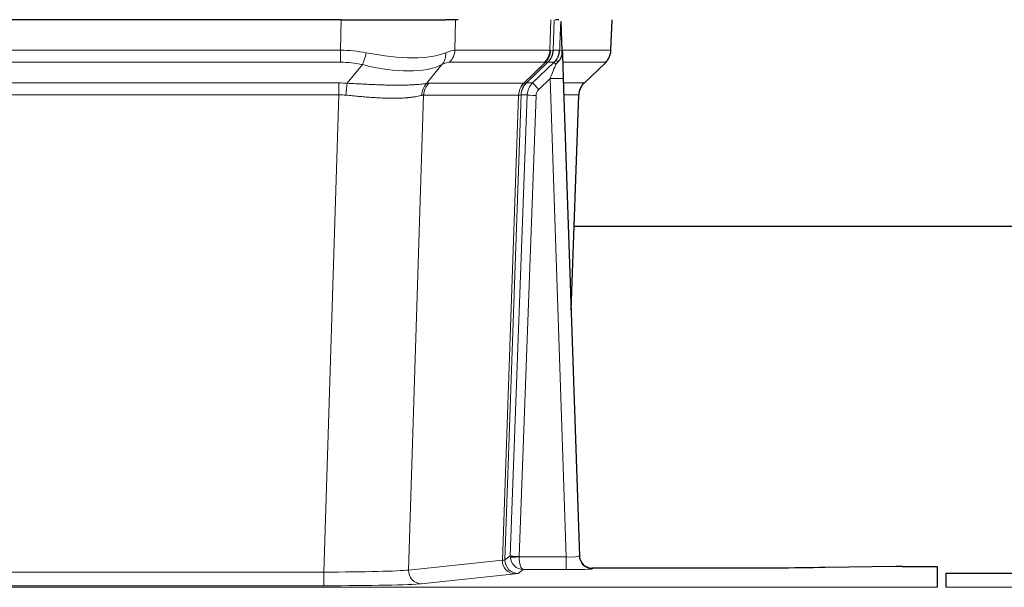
# Model space of a CAD drawing. Header units: inches. Extents: x 0 to 20790, y -12 to 14700.
# Tile 204 of 256: x 6620 to 6846, y 11557 to 11687. Entities that reach past the tile are written whole.
import ezdxf

# ---------------------------------------------------------------- set-up
doc = ezdxf.new("R2010")
doc.units = ezdxf.units.IN
doc.layers.add('1', color=7, linetype='Continuous', true_color=0xffffff)

msp = doc.modelspace()

# ---------------------------------------------------------------- linework, layer by layer
at = {"layer": '1', "color": 2, "linetype": 'Continuous', "lineweight": 25}
for p, q in [((6694.023, 11687.148), (6478.8, 11687.148)), ((6694.023, 11687.148), (6717.882, 11687.148)), ((6720.777, 11687.148), (6717.882, 11687.148)), ((6743.815, 11687.148), (6743.031, 11687.148)), ((6744.623, 11679.988), (6744.396, 11686.718)), ((6755.761, 11680.138), (6756.009, 11687.148)), ((6744.624, 11679.938), (6744.623, 11679.988)), ((6749.61, 11672.624), (6754.348, 11677.133)), ((6744.832, 11673.67), (6748.521, 11564.293)), ((6746.62, 11620.645), (6748.399, 11669.919)), ((6915.499, 11639.769), (6747.259, 11639.769)), ((6748.521, 11564.293), (6748.528, 11564.159)), ((6781.411, 11561.528), (6751.508, 11561.528)), ((6820.955, 11561.937), (6804.791, 11561.692)), ((6822.454, 11561.947), (6830.411, 11561.947)), ((6830.411, 11561.947), (6830.411, 11557.174)), ((6832.411, 11560.448), (6832.411, 11557.174)), ((6832.411, 11560.448), (6876.411, 11560.448))]:
    msp.add_line(p, q, dxfattribs=at)
at = {"layer": '1', "color": 110, "linetype": 'Continuous', "lineweight": 13}
for p, q in [((6693.832, 11680.154), (6694.023, 11687.148)), ((6720.205, 11687.148), (6720.014, 11680.154)), ((6741.761, 11680.154), (6742.005, 11687.148)), ((6742.79, 11687.148), (6742.546, 11680.154)), ((6755.745, 11680.154), (6755.993, 11687.148)), ((6478.99, 11680.154), (6693.832, 11680.154)), ((6693.832, 11677.417), (6693.832, 11680.154)), ((6720.014, 11680.154), (6741.761, 11680.154)), ((6742.546, 11680.154), (6744.008, 11680.154)), ((6744.617, 11680.154), (6755.745, 11680.154)), ((6693.832, 11677.417), (6478.99, 11677.417)), ((6695.403, 11672.59), (6698.856, 11676.858)), ((6717.055, 11676.858), (6713.562, 11672.54)), ((6740.579, 11677.417), (6718.831, 11677.417)), ((6735.799, 11672.608), (6740.745, 11677.405)), ((6741.29, 11677.405), (6736.399, 11672.661)), ((6737.836, 11672.667), (6742.763, 11677.417)), ((6742.763, 11677.417), (6741.328, 11677.417)), ((6754.527, 11677.417), (6744.707, 11677.417)), ((6749.618, 11672.644), (6754.431, 11677.225)), ((6479.332, 11672.666), (6693.49, 11672.666)), ((6693.49, 11669.928), (6693.49, 11672.666)), ((6714.065, 11672.608), (6735.799, 11672.608)), ((6736.424, 11672.667), (6737.836, 11672.667)), ((6741.834, 11673.674), (6739.224, 11671.158)), ((6745.528, 11564.132), (6741.834, 11673.674)), ((6744.866, 11672.667), (6749.606, 11672.667)), ((6693.49, 11669.928), (6479.332, 11669.928)), ((6690.016, 11560.643), (6693.49, 11669.928)), ((6712.882, 11669.888), (6709.425, 11561.111)), ((6734.617, 11669.888), (6712.882, 11669.888)), ((6730.91, 11563.358), (6734.623, 11669.888)), ((6735.206, 11669.932), (6731.496, 11563.472)), ((6732.724, 11564.369), (6736.615, 11669.932)), ((6738.613, 11669.791), (6734.722, 11564.228)), ((6736.615, 11669.932), (6735.206, 11669.932)), ((6748.387, 11669.932), (6744.958, 11669.932)), ((6746.614, 11620.819), (6748.387, 11669.932)), ((6731.496, 11563.472), (6732.724, 11564.369)), ((6734.723, 11564.132), (6745.528, 11564.132)), ((6745.528, 11564.132), (6745.528, 11561.238)), ((6709.425, 11561.111), (6730.91, 11563.358)), ((6751.508, 11561.528), (6751.519, 11561.396)), ((6482.806, 11560.643), (6690.016, 11560.643)), ((6690.016, 11560.643), (6690.016, 11557.539)), ((6733.819, 11560.242), (6712.333, 11557.995)), ((6735.686, 11561.238), (6734.492, 11560.366)), ((6745.528, 11561.238), (6735.686, 11561.238)), ((6342.411, 11557.174), (6830.411, 11557.174)), ((6690.016, 11557.539), (6482.806, 11557.539)), ((6832.411, 11557.174), (7320.411, 11557.174))]:
    msp.add_line(p, q, dxfattribs=at)
for centre, major_axis, ratio, start_param, end_param in [((6693.183, 11657.294), (26.983, 1.545), 0.8452785, 1.2775604, 1.4983912), ((6698.856, 11679.735), (-0.881, -3.902), 0.2224052, 0.7930597, 1.5799958), ((6694.085, 11690.384), (-26.677, 8.186), 0.3267204, 1.882912, 2.7667489), ((6714.359, 11679.735), (1.736, -3.604), 0.8689501, 0.3464596, 1.1333957), ((6693.183, 11657.294), (27.492, 22.639), 0.1155218, 0.1441436, 0.3649744), ((6716.135, 11680.294), (0, -4), 0.9702957, 0.7679449, 1.5358897), ((6737.883, 11680.294), (0, -4), 0.9702957, 0.7679449, 1.5358897), ((6738.049, 11680.282), (-0.603, -3.954), 0.9772749, 0.9153799, 1.6837369), ((6738.513, 11680.282), (1.703, -3.619), 0.9971774, 0.3287851, 1.0971421), ((6738.551, 11680.294), (0, -4), 0.9993908, 0.7679449, 1.5358897), ((6714.752, 11657.294), (27.661, 22.629), 0.1172126, 0.1096863, 0.1416667), ((6715.902, 11690.384), (-26.658, 10.191), 0.0473724, 2.9456198, 3.0909709), ((6714.752, 11657.294), (27.808, 22.856), 0.0163196, 0.0204946, 0.0524747), ((6746.005, 11680.085), (-1.999, 0.077), 0.1036431, 0.0350743, 0.8106069), ((6751.75, 11680.294), (0, 4), 0.9993908, 3.9095375, 4.6774824), ((6693.183, 11654.417), (16.721, 16.271), 0.9721633, 0.5640914, 0.7849223), ((6694.085, 11690.384), (-25.873, 10.634), 0.4068526, 1.919368, 2.8032049), ((6695.879, 11654.417), (23.46, 22.829), 0.1194803, 0.122173, 0.3430038), ((6717.448, 11654.417), (23.636, 22.829), 0.1185166, 0.0901186, 0.1220988), ((6715.902, 11690.384), (-25.449, 12.923), 0.0600246, 2.9512599, 3.096611), ((6717.528, 11654.416), (23.81, 22.997), 0.0168485, 0.0174428, 0.0494228), ((6741.834, 11673.744), (1.856, 4.567), 0.0053314, 4.6992705, 5.4949999), ((6739.986, 11680.294), (3.533, 1.889), 0.9978057, 4.9883845, 5.1348848), ((6744.151, 11675.978), (1.388, -1.44), 0.0242285, 3.1658454, 3.9417885), ((6744.738, 11676.633), (1.583, -1.222), 0.0276319, 3.169255, 3.9405385), ((6730.711, 11654.417), (23.826, 22.997), 0.016839, 6.1714068, 6.3006297), ((6692.7, 11648.666), (17.528, 16.98), 0.9676454, 0.7049968, 0.7848443), ((6695.403, 11669.712), (0.32, 3.987), 0.0824896, 0.7712526, 1.5399639), ((6716.258, 11669.663), (-0.926, 3.891), 0.9457602, 0.5436933, 1.3082514), ((6716.761, 11669.731), (0, 4), 0.9702957, 0.7679449, 1.5315264), ((6689.999, 11648.499), (24.592, 23.931), 0.1189226, 0.1216051, 0.196623), ((6738.495, 11669.731), (0, 4), 0.9702957, 0.7679449, 1.5315264), ((6738.501, 11669.731), (-0.019, 4), 0.9702844, 0.7633847, 1.5270253), ((6739.176, 11669.783), (-1.442, 3.731), 0.998056, 0.3995344, 1.1665625), ((6739.201, 11669.79), (0, 4), 0.9993908, 0.7679449, 1.5351916), ((6711.587, 11648.649), (24.848, 24.014), 0.0168508, 0.0174343, 0.0398874), ((6740.613, 11669.79), (2.83, 2.828), 0.9993905, 1.5533428, 2.3205896), ((6739.224, 11671.228), (1.388, -1.44), 0.0242285, 3.1658454, 4.7375178), ((6741.834, 11673.569), (2.998, 0.101), 0.0348797, 6.2820091, 7.8528054), ((6752.383, 11669.79), (0, -4), 0.9993908, 3.9095375, 4.6767843), ((6724.737, 11648.649), (24.879, 24.014), 0.016827, 6.2565923, 6.3006169), ((6692.7, 11645.789), (2.819, 24.028), 0.8253154, 0.0219437, 0.1017912), ((6692.695, 11645.622), (20.559, 24.143), 0.1188179, 0.0965282, 0.1715461), ((6714.364, 11645.772), (20.849, 24.157), 0.0182438, 0.0122069, 0.0346603), ((6738.613, 11669.861), (1.999, -0.074), 0.0348758, 3.1764983, 4.7136745), ((6740.613, 11669.72), (1.703, 1.052), 0.998638, 1.7848011, 2.5520478), ((6727.514, 11645.772), (20.882, 24.158), 0.0154016, 6.2548756, 6.2989002), ((6735.722, 11564.263), (0.383, 2.976), 0.9995816, 1.6633655, 1.759131), ((6734.722, 11564.298), (1.999, -0.074), 0.0348758, 3.1764983, 4.7136745), ((6734.723, 11564.202), (-1.997, -0.118), 0.0348391, 0.0373692, 1.5687431), ((6735.686, 11564.237), (-0.98, 2.84), 0.9849493, 1.294853, 2.8045628), ((6735.722, 11564.194), (0.606, 0.798), 0.9977276, 2.1839489, 2.2797144), ((6735.686, 11564.237), (-0.028, 3), 0.3214645, 1.6026847, 3.1123946), ((6745.515, 11564.394), (-3.005, 0.103), 0.0869619, 1.577888, 3.1486843), ((6751.519, 11564.394), (-2.991, -0.235), 0.9996552, 0.0000105, 1.4923863), ((6733.819, 11563.241), (0.312, -2.984), 0.969741, 4.5720353, 6.175756), ((6711.493, 11563.387), (20.016, 0.105), 0.0266879, 6.037898, 6.2472222), ((6734.492, 11563.365), (1.769, -2.423), 0.9990158, 4.0464368, 5.6519121), ((6745.515, 11561.396), (-6.003, 0), 0.0262109, 1.5728579, 3.1436542), ((6690.01, 11561.14), (20.013, 0.095), 0.0248544, 4.7125895, 6.0379715), ((6712.333, 11560.994), (0.312, -2.984), 0.969741, 4.5720353, 6.175756), ((6711.493, 11560.388), (23.014, 0), 0.0261612, 6.0380559, 6.2473801), ((6690.01, 11558.141), (-23.012, 0), 0.0261647, 1.5710736, 2.8964556)]:
    msp.add_ellipse(centre, major_axis=major_axis, ratio=ratio, start_param=start_param, end_param=end_param, dxfattribs=at)
at = {"layer": '1', "color": 2, "linetype": 'Continuous', "lineweight": 25}
for centre, major_axis, ratio, start_param, end_param in [((6744.832, 11673.845), (-0.227, 6.726), 0.0008736, 0.4374328, 1.5967123), ((6751.654, 11680.102), (3.174, -2.434), 0.9869112, 6.1322815, 6.2830018), ((6752.395, 11669.766), (-3.886, 0.947), 0.998973, 5.7186048, 6.4862172), ((6751.508, 11564.531), (-0.15, 3), 0.998739, 1.5545356, 3.0917055), ((6822.457, 11561.868), (-3, 0), 0.0262223, 4.7133912, 5.2365954)]:
    msp.add_ellipse(centre, major_axis=major_axis, ratio=ratio, start_param=start_param, end_param=end_param, dxfattribs=at)
at = {"layer": '1', "color": 110, "linetype": 'Continuous', "lineweight": 13}
for points, knots in [([(6744.008, 11680.154), (6744.029, 11680.706), (6744.051, 11681.258), (6744.094, 11682.36), (6744.115, 11682.911), (6744.148, 11683.736), (6744.159, 11684.011), (6744.181, 11684.56), (6744.192, 11684.834), (6744.215, 11685.381), (6744.226, 11685.654), (6744.243, 11686.062), (6744.249, 11686.198), (6744.26, 11686.47), (6744.266, 11686.605), (6744.272, 11686.74)], [0, 0, 0, 0, 0.25, 0.25, 0.5, 0.5, 0.625, 0.625, 0.75, 0.75, 0.875, 0.875, 0.9375, 0.9375, 1, 1, 1, 1]), ([(6695.403, 11672.59), (6695.921, 11672.567), (6696.436, 11672.542), (6697.462, 11672.491), (6697.972, 11672.464), (6698.606, 11672.432), (6698.733, 11672.425), (6698.986, 11672.412), (6699.112, 11672.406), (6699.489, 11672.386), (6699.738, 11672.374), (6700.48, 11672.336), (6700.967, 11672.313), (6701.925, 11672.27), (6702.397, 11672.25), (6703.326, 11672.214), (6703.783, 11672.199), (6704.456, 11672.18), (6704.679, 11672.175), (6705.01, 11672.167), (6705.119, 11672.165), (6705.283, 11672.162), (6705.338, 11672.161), (6705.447, 11672.159), (6705.933, 11672.151), (6706.402, 11672.146), (6707.207, 11672.145), (6707.985, 11672.149), (6708.708, 11672.165), (6709.403, 11672.187), (6709.738, 11672.2), (6710.138, 11672.22), (6710.217, 11672.224), (6710.373, 11672.233), (6710.451, 11672.237), (6710.68, 11672.251), (6710.827, 11672.26), (6711.257, 11672.29), (6711.526, 11672.312), (6712.027, 11672.357), (6712.26, 11672.38), (6712.692, 11672.428), (6712.89, 11672.452), (6713.252, 11672.498), (6713.416, 11672.52), (6713.562, 11672.54)], [0, 0, 0, 0, 0.0625, 0.0625, 0.125, 0.125, 0.140625, 0.140625, 0.15625, 0.15625, 0.1875, 0.1875, 0.25, 0.25, 0.3125, 0.3125, 0.375, 0.375, 0.40625, 0.40625, 0.421875, 0.421875, 0.4296875, 0.4296875, 0.4375, 0.5, 0.5, 0.5625, 0.625, 0.625, 0.6875, 0.6875, 0.703125, 0.703125, 0.71875, 0.71875, 0.75, 0.75, 0.8125, 0.8125, 0.875, 0.875, 0.9375, 0.9375, 1, 1, 1, 1]), ([(6712.463, 11669.827), (6712.307, 11669.785), (6712.135, 11669.742), (6711.76, 11669.657), (6711.557, 11669.614), (6711.119, 11669.532), (6710.885, 11669.493), (6710.384, 11669.418), (6710.119, 11669.383), (6709.697, 11669.335), (6709.552, 11669.319), (6709.329, 11669.298), (6709.253, 11669.291), (6709.101, 11669.277), (6709.024, 11669.271), (6708.636, 11669.239), (6708.313, 11669.218), (6707.643, 11669.184), (6706.949, 11669.158), (6706.208, 11669.15), (6705.442, 11669.151), (6705.047, 11669.156), (6704.589, 11669.167), (6704.538, 11669.168), (6704.436, 11669.171), (6704.384, 11669.172), (6704.229, 11669.176), (6703.919, 11669.186), (6703.604, 11669.198), (6702.969, 11669.225), (6702.538, 11669.248), (6701.664, 11669.3), (6701.22, 11669.33), (6700.318, 11669.396), (6699.86, 11669.432), (6699.163, 11669.49), (6698.929, 11669.511), (6698.575, 11669.542), (6698.457, 11669.552), (6698.219, 11669.573), (6698.1, 11669.584), (6697.504, 11669.638), (6697.024, 11669.682), (6696.058, 11669.772), (6695.573, 11669.817), (6695.084, 11669.862)], [0, 0, 0, 0, 0.0625, 0.0625, 0.125, 0.125, 0.1875, 0.1875, 0.25, 0.25, 0.28125, 0.28125, 0.296875, 0.296875, 0.3125, 0.3125, 0.375, 0.375, 0.4375, 0.5, 0.5, 0.5625, 0.5625, 0.5703125, 0.5703125, 0.578125, 0.578125, 0.59375, 0.625, 0.625, 0.6875, 0.6875, 0.75, 0.75, 0.8125, 0.8125, 0.84375, 0.84375, 0.859375, 0.859375, 0.875, 0.875, 0.9375, 0.9375, 1, 1, 1, 1]), ([(6735.185, 11669.928), (6735.149, 11669.913), (6735.083, 11669.903), (6734.896, 11669.89), (6734.774, 11669.887), (6734.623, 11669.888)], [0, 0, 0, 0, 0.5, 0.5, 1, 1, 1, 1])]:
    msp.add_open_spline(points, degree=3, knots=knots, dxfattribs=at)
at = {"layer": '1', "color": 2, "linetype": 'Continuous', "lineweight": 25}
msp.add_open_spline([(6744.272, 11686.74), (6744.275, 11686.736), (6744.3, 11686.729), (6744.358, 11686.721), (6744.396, 11686.718)], degree=3, dxfattribs=at)
for points, knots in [([(6743.155, 11677.853), (6743.171, 11677.875), (6743.188, 11677.897), (6743.22, 11677.94), (6743.236, 11677.962), (6743.283, 11678.028), (6743.313, 11678.072), (6743.401, 11678.205), (6743.455, 11678.294), (6743.555, 11678.476), (6743.602, 11678.568), (6743.666, 11678.708), (6743.687, 11678.755), (6743.726, 11678.849), (6743.745, 11678.897), (6743.798, 11679.04), (6743.83, 11679.136), (6743.886, 11679.33), (6743.91, 11679.429), (6743.952, 11679.629), (6743.969, 11679.731), (6743.988, 11679.887), (6743.994, 11679.94), (6744.002, 11680.047), (6744.006, 11680.1), (6744.008, 11680.154)], [0, 0, 0, 0, 0.03125, 0.03125, 0.0625, 0.0625, 0.125, 0.125, 0.25, 0.25, 0.375, 0.375, 0.4375, 0.4375, 0.5, 0.5, 0.625, 0.625, 0.75, 0.75, 0.875, 0.875, 0.9375, 0.9375, 1, 1, 1, 1]), ([(6743.61, 11677.454), (6743.629, 11677.477), (6743.649, 11677.5), (6743.689, 11677.543), (6743.709, 11677.565), (6743.749, 11677.607), (6743.769, 11677.627), (6743.809, 11677.669), (6743.828, 11677.69), (6743.886, 11677.753), (6743.923, 11677.795), (6743.996, 11677.881), (6744.031, 11677.926), (6744.097, 11678.016), (6744.13, 11678.062), (6744.176, 11678.133), (6744.191, 11678.157), (6744.22, 11678.206), (6744.234, 11678.231), (6744.304, 11678.354), (6744.353, 11678.457), (6744.439, 11678.667), (6744.476, 11678.776), (6744.515, 11678.916), (6744.522, 11678.944), (6744.536, 11679.001), (6744.543, 11679.029), (6744.562, 11679.115), (6744.572, 11679.172), (6744.6, 11679.346), (6744.626, 11679.579), (6744.628, 11679.817), (6744.624, 11679.938)], [0, 0, 0, 0, 0.03125, 0.03125, 0.0625, 0.0625, 0.09375, 0.09375, 0.125, 0.125, 0.1875, 0.1875, 0.25, 0.25, 0.3125, 0.3125, 0.34375, 0.34375, 0.375, 0.375, 0.5, 0.5, 0.625, 0.625, 0.65625, 0.65625, 0.6875, 0.6875, 0.75, 0.75, 0.875, 1, 1, 1, 1]), ([(6754.829, 11677.668), (6754.886, 11677.736), (6755.013, 11677.919), (6755.264, 11678.301), (6755.569, 11678.983), (6755.774, 11679.634), (6755.743, 11680.046), (6755.737, 11680.102)], [0, 0, 0, 0, 0.2255282, 0.4356233, 0.6511466, 0.9537437, 1, 1, 1, 1]), ([(6743.16, 11676.957), (6743.199, 11676.996), (6743.238, 11677.036), (6743.316, 11677.117), (6743.354, 11677.158), (6743.467, 11677.282), (6743.539, 11677.367), (6743.61, 11677.454)], [0, 0, 0, 0, 0.25, 0.25, 0.5, 0.5, 1, 1, 1, 1]), ([(6804.791, 11561.692), (6801.257, 11561.638), (6797.456, 11561.597), (6789.573, 11561.542), (6785.492, 11561.528), (6781.411, 11561.528)], [0, 0, 0, 0, 0.5, 0.5, 1, 1, 1, 1])]:
    msp.add_open_spline(points, degree=3, knots=knots, dxfattribs=at)
at = {"layer": '1', "color": 110, "linetype": 'Continuous', "lineweight": 13}
for points, weights in [([(6735.799, 11672.608), (6735.802, 11672.608), (6735.804, 11672.608)], [0.500000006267, 0.499999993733, 0.500000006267]), ([(6734.623, 11669.888), (6734.62, 11669.888), (6734.617, 11669.888)], [0.500000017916, 0.499999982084, 0.500000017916])]:
    msp.add_rational_spline(points, weights, degree=2, dxfattribs=at)
msp.add_open_spline([(6735.804, 11672.608), (6735.967, 11672.614), (6736.229, 11672.628), (6736.364, 11672.649), (6736.399, 11672.661)], degree=3, dxfattribs=at)

doc.saveas('drawing.dxf')
